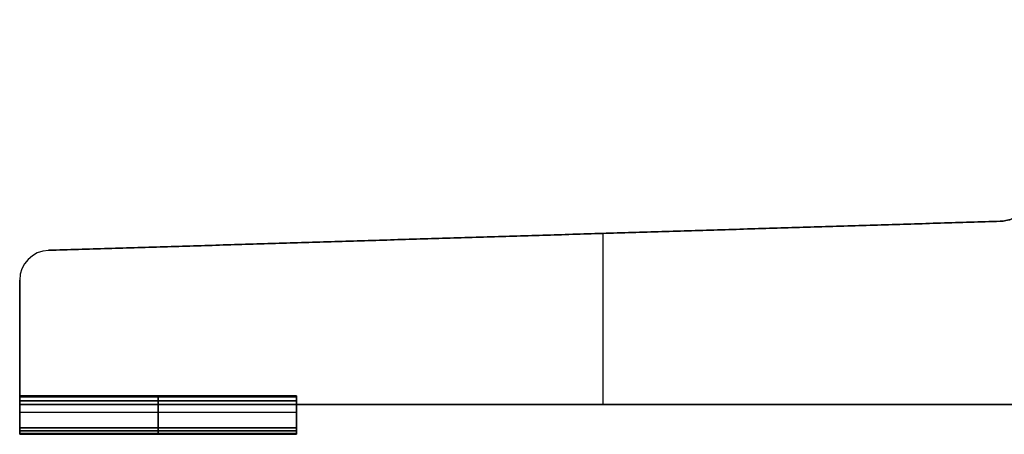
# Model space of a CAD drawing. Header units: millimetres. Extents: x -374 to 374, y -7 to 1090.
# Tile 1 of 18: x -282 to -51, y -7 to 90. Entities that reach past the tile are written whole.
import ezdxf

# ---------------------------------------------------------------- set-up
doc = ezdxf.new("R2010")
doc.units = ezdxf.units.MM
doc.header["$MEASUREMENT"] = 0
doc.layers.add('IGES LEVEL 10', color=7, linetype='Continuous')
doc.layers.add('IGES LEVEL 3', color=7, linetype='Continuous')

msp = doc.modelspace()

# ---------------------------------------------------------------- linework, layer by layer
at = {"layer": 'IGES LEVEL 10', "extrusion": (1, 0, 0)}
for centre, start, end in [((1.8, -5.63, -282), 0, 90), ((1.8, -7.29, -282), 291.8014, 0), ((1.8, 7.03, -282), 0, 68.1986), ((1.8, 5.37, -282), 270, 0), ((1.8, -5.63, -217), 0, 90), ((1.8, 7.03, -217), 0, 68.1986), ((-6.8, -10.23, -282), 180, 270), ((-6.8, -8.13, -282), 90, 180), ((-6.8, 7.87, -282), 180, 270), ((-6.8, 9.97, -282), 90, 180), ((-6.8, -8.13, -217), 90, 180), ((-6.8, 7.87, -217), 180, 270), ((-6.8, 9.97, -217), 90, 180)]:
    msp.add_arc(centre, 0.2, start, end, dxfattribs=at)
at = {"layer": 'IGES LEVEL 10', "color": 253, "extrusion": (1, 0, 0)}
for centre, start, end in [((1.8, 5.37, -282), 270, 0), ((1.8, 7.03, -282), 0, 68.1986), ((1.8, -7.29, -282), 291.8014, 0), ((1.8, -5.63, -282), 0, 90), ((1.8, -5.63, -282), 0, 90), ((1.8, -7.29, -282), 291.8014, 0), ((1.8, 7.03, -282), 0, 68.1986), ((1.8, 5.37, -282), 270, 0), ((1.8, -5.63, -249.5), 360, 90), ((1.8, -7.29, -249.5), 291.8014, 360), ((1.8, 7.03, -249.5), 360, 68.1986), ((1.8, 5.37, -249.5), 270, 360), ((1.8, 7.03, -217), 0, 68.1986), ((1.8, -5.63, -217), 0, 90), ((1.8, -5.63, -217), 0, 90), ((1.8, 7.03, -217), 0, 68.1986), ((-6.8, 9.97, -282), 90, 180), ((-6.8, 7.87, -282), 180, 270), ((-6.8, -8.13, -282), 90, 180), ((-6.8, -10.23, -282), 180, 270), ((-6.8, -10.23, -282), 180, 270), ((-6.8, -8.13, -282), 90, 180), ((-6.8, 7.87, -282), 180, 270), ((-6.8, 9.97, -282), 90, 180), ((-6.8, -10.23, -249.5), 180, 270), ((-6.8, -8.13, -249.5), 90, 180), ((-6.8, 7.87, -249.5), 180, 270), ((-6.8, 9.97, -249.5), 90, 180), ((-6.8, 9.97, -217), 90, 180), ((-6.8, 7.87, -217), 180, 270), ((-6.8, -8.13, -217), 90, 180), ((-6.8, -8.13, -217), 90, 180), ((-6.8, 7.87, -217), 180, 270), ((-6.8, 9.97, -217), 90, 180)]:
    msp.add_arc(centre, 0.2, start, end, dxfattribs=at)
at = {"layer": 'IGES LEVEL 10', "extrusion": (1, 2.84217e-14, -2.52435e-29)}
msp.add_arc((1.8, -7.29, -217), 0.2, 291.8014, 0, dxfattribs=at)
at = {"layer": 'IGES LEVEL 10', "extrusion": (1, 2.84217e-14, 0)}
msp.add_arc((1.8, 5.37, -217), 0.2, 270, 0, dxfattribs=at)
at = {"layer": 'IGES LEVEL 10', "color": 253, "extrusion": (1, 2.84217e-14, 0)}
for centre, start in [((1.8, 5.37, -217), 270), ((1.8, -7.29, -217), 291.8014), ((1.8, -7.29, -217), 291.8014), ((1.8, 5.37, -217), 270)]:
    msp.add_arc(centre, 0.2, start, 0, dxfattribs=at)
at = {"layer": 'IGES LEVEL 10', "extrusion": (1, -4.03897e-28, -2.84217e-14)}
msp.add_arc((-6.8, -10.23, -217), 0.2, 180, 270, dxfattribs=at)
at = {"layer": 'IGES LEVEL 10', "color": 253, "extrusion": (1, -4.03897e-28, -2.84217e-14)}
msp.add_arc((-6.8, -10.23, -217), 0.2, 180, 270, dxfattribs=at)
msp.add_arc((-6.8, -10.23, -217), 0.2, 180, 270, dxfattribs=at)
at = {"layer": 'IGES LEVEL 10'}
for points in [[(-282, 2, -5.63), (-282, 2, -6.46), (-282, 2, -7.29)], [(-217, 2, -5.63), (-249.5, 2, -5.63), (-282, 2, -5.63)], [(-282, 2, -7.29), (-249.5, 2, -7.29), (-217, 2, -7.29)], [(-282, 2, 7.03), (-282, 2, 6.2), (-282, 2, 5.37)], [(-217, 2, 7.03), (-249.5, 2, 7.03), (-282, 2, 7.03)], [(-282, 2, 5.37), (-249.5, 2, 5.37), (-217, 2, 5.37)], [(-282, 1.87, -7.48), (-282, -1.81, -8.95), (-282, -5.5, -10.43)], [(-217, 1.87, -7.48), (-249.5, 1.87, -7.48), (-282, 1.87, -7.48)], [(-282, -5.5, 10.17), (-282, -1.81, 8.7), (-282, 1.87, 7.22)], [(-282, 1.87, 7.22), (-249.5, 1.87, 7.22), (-217, 1.87, 7.22)], [(-282, 0, -5.43), (-282, 0.9, -5.43), (-282, 1.8, -5.43)], [(-282, 1.8, -5.43), (-249.5, 1.8, -5.43), (-217, 1.8, -5.43)], [(-282, 1.8, 5.17), (-282, 0.9, 5.17), (-282, 0, 5.17)], [(-217, 1.8, 5.17), (-249.5, 1.8, 5.17), (-282, 1.8, 5.17)], [(-217, 2, -7.29), (-217, 2, -6.46), (-217, 2, -5.63)], [(-217, 2, 5.37), (-217, 2, 6.2), (-217, 2, 7.03)], [(-217, -5.5, -10.43), (-217, -1.81, -8.95), (-217, 1.87, -7.48)], [(-217, 1.87, 7.22), (-217, -1.81, 8.7), (-217, -5.5, 10.17)], [(-217, 1.8, -5.43), (-217, 0.9, -5.43), (-217, 0, -5.43)], [(-217, 0, 5.17), (-217, 0.9, 5.17), (-217, 1.8, 5.17)], [(-282, 0, 5.17), (-282, 0, -0.13), (-282, 0, -5.43)], [(-217, 0, -5.43), (-249.5, 0, -5.43), (-282, 0, -5.43)], [(-282, 0, 5.17), (-249.5, 0, 5.17), (-217, 0, 5.17)], [(-217, 0, -5.43), (-217, 0, -0.13), (-217, 0, 5.17)], [(-282, -5.5, -10.43), (-282, -6.15, -10.43), (-282, -6.8, -10.43)], [(-217, -5.5, -10.43), (-249.5, -5.5, -10.43), (-282, -5.5, -10.43)], [(-282, -6.8, -7.93), (-282, -6.15, -7.93), (-282, -5.5, -7.93)], [(-282, -5.5, -7.93), (-282, -5.5, -0.13), (-282, -5.5, 7.67)], [(-217, -5.5, -7.93), (-249.5, -5.5, -7.93), (-282, -5.5, -7.93)], [(-282, -5.5, 7.67), (-282, -6.15, 7.67), (-282, -6.8, 7.67)], [(-217, -5.5, 7.67), (-249.5, -5.5, 7.67), (-282, -5.5, 7.67)], [(-282, -6.8, 10.17), (-282, -6.15, 10.17), (-282, -5.5, 10.17)], [(-217, -5.5, 10.17), (-249.5, -5.5, 10.17), (-282, -5.5, 10.17)], [(-282, -6.8, -10.43), (-249.5, -6.8, -10.43), (-217, -6.8, -10.43)], [(-217, -6.8, -7.93), (-249.5, -6.8, -7.93), (-282, -6.8, -7.93)], [(-282, -6.8, 7.67), (-249.5, -6.8, 7.67), (-217, -6.8, 7.67)], [(-217, -6.8, 10.17), (-249.5, -6.8, 10.17), (-282, -6.8, 10.17)], [(-217, -6.8, -10.43), (-217, -6.15, -10.43), (-217, -5.5, -10.43)], [(-217, -5.5, -7.93), (-217, -6.15, -7.93), (-217, -6.8, -7.93)], [(-217, -5.5, 7.67), (-217, -5.5, -0.13), (-217, -5.5, -7.93)], [(-217, -6.8, 7.67), (-217, -6.15, 7.67), (-217, -5.5, 7.67)], [(-217, -5.5, 10.17), (-217, -6.15, 10.17), (-217, -6.8, 10.17)], [(-282, -7, -10.23), (-282, -7, -9.18), (-282, -7, -8.13)], [(-217, -7, -10.23), (-249.5, -7, -10.23), (-282, -7, -10.23)], [(-282, -7, -8.13), (-249.5, -7, -8.13), (-217, -7, -8.13)], [(-282, -7, 7.87), (-282, -7, 8.92), (-282, -7, 9.97)], [(-217, -7, 7.87), (-249.5, -7, 7.87), (-282, -7, 7.87)], [(-282, -7, 9.97), (-249.5, -7, 9.97), (-217, -7, 9.97)], [(-217, -7, -8.13), (-217, -7, -9.18), (-217, -7, -10.23)], [(-217, -7, 9.97), (-217, -7, 8.92), (-217, -7, 7.87)]]:
    msp.add_open_spline(points, degree=2, dxfattribs=at)
at = {"layer": 'IGES LEVEL 10', "color": 253}
for points in [[(-282, 2, 5.37), (-282, 2, 6.2), (-282, 2, 7.03)], [(-282, 2, -7.29), (-282, 2, -6.46), (-282, 2, -5.63)], [(-217, 2, -5.63), (-249.5, 2, -5.63), (-282, 2, -5.63)], [(-217, 2, -5.63), (-249.5, 2, -5.63), (-282, 2, -5.63)], [(-282, 2, -5.63), (-282, 2, -6.46), (-282, 2, -7.29)], [(-282, 2, -7.29), (-249.5, 2, -7.29), (-217, 2, -7.29)], [(-217, 2, -6.46), (-249.5, 2, -6.46), (-282, 2, -6.46)], [(-282, 2, -7.29), (-249.5, 2, -7.29), (-217, 2, -7.29)], [(-217, 2, 7.03), (-249.5, 2, 7.03), (-282, 2, 7.03)], [(-282, 2, 7.03), (-282, 2, 6.2), (-282, 2, 5.37)], [(-282, 2, 5.37), (-249.5, 2, 5.37), (-217, 2, 5.37)], [(-217, 2, 7.03), (-249.5, 2, 7.03), (-282, 2, 7.03)], [(-282, 2, 6.2), (-249.5, 2, 6.2), (-217, 2, 6.2)], [(-282, 2, 5.37), (-249.5, 2, 5.37), (-217, 2, 5.37)], [(-217, 1.97, -7.41), (-249.5, 1.97, -7.41), (-282, 1.97, -7.41)], [(-217, 1.97, 7.15), (-249.5, 1.97, 7.15), (-282, 1.97, 7.15)], [(-217, 1.95, -5.5), (-249.5, 1.95, -5.5), (-282, 1.95, -5.5)], [(-217, 1.94, 5.23), (-249.5, 1.94, 5.23), (-282, 1.94, 5.23)], [(-282, 1.87, 7.22), (-282, -1.81, 8.7), (-282, -5.5, 10.17)], [(-282, -5.5, -10.43), (-282, -1.81, -8.95), (-282, 1.87, -7.48)], [(-217, 1.87, -7.48), (-249.5, 1.87, -7.48), (-282, 1.87, -7.48)], [(-282, 1.87, -7.48), (-282, -1.81, -8.95), (-282, -5.5, -10.43)], [(-217, 1.87, -7.48), (-249.5, 1.87, -7.48), (-282, 1.87, -7.48)], [(-282, -5.5, 10.17), (-282, -1.81, 8.7), (-282, 1.87, 7.22)], [(-282, 1.87, 7.22), (-249.5, 1.87, 7.22), (-217, 1.87, 7.22)], [(-282, 1.87, 7.22), (-249.5, 1.87, 7.22), (-217, 1.87, 7.22)], [(-282, 1.8, -5.43), (-282, 0.9, -5.43), (-282, 0, -5.43)], [(-282, 0, 5.17), (-282, 0.9, 5.17), (-282, 1.8, 5.17)], [(-282, 0, -5.43), (-282, 0.9, -5.43), (-282, 1.8, -5.43)], [(-282, 1.8, -5.43), (-249.5, 1.8, -5.43), (-217, 1.8, -5.43)], [(-282, 1.8, -5.43), (-249.5, 1.8, -5.43), (-217, 1.8, -5.43)], [(-217, 1.8, 5.17), (-249.5, 1.8, 5.17), (-282, 1.8, 5.17)], [(-282, 1.8, 5.17), (-282, 0.9, 5.17), (-282, 0, 5.17)], [(-217, 1.8, 5.17), (-249.5, 1.8, 5.17), (-282, 1.8, 5.17)], [(-217, 0.9, -5.43), (-249.5, 0.9, -5.43), (-282, 0.9, -5.43)], [(-282, 0.9, 5.17), (-249.5, 0.9, 5.17), (-217, 0.9, 5.17)], [(-282, -5.5, -0.13), (-282, -2.75, -0.13), (-282, 0, -0.13)], [(-249.5, 2, -5.63), (-249.5, 2, -6.46), (-249.5, 2, -7.29)], [(-249.5, 2, 7.03), (-249.5, 2, 6.2), (-249.5, 2, 5.37)], [(-249.5, 1.87, -7.48), (-249.5, -1.81, -8.95), (-249.5, -5.5, -10.43)], [(-249.5, -5.5, 10.17), (-249.5, -1.81, 8.7), (-249.5, 1.87, 7.22)], [(-249.5, 0, -5.43), (-249.5, 0.9, -5.43), (-249.5, 1.8, -5.43)], [(-249.5, 1.8, 5.17), (-249.5, 0.9, 5.17), (-249.5, 0, 5.17)], [(-217, 2, 5.37), (-217, 2, 6.2), (-217, 2, 7.03)], [(-217, 2, -7.29), (-217, 2, -6.46), (-217, 2, -5.63)], [(-217, 2, -7.29), (-217, 2, -6.46), (-217, 2, -5.63)], [(-217, 2, 5.37), (-217, 2, 6.2), (-217, 2, 7.03)], [(-217, 1.87, 7.22), (-217, -1.81, 8.7), (-217, -5.5, 10.17)], [(-217, -5.5, -10.43), (-217, -1.81, -8.95), (-217, 1.87, -7.48)], [(-217, -5.5, -10.43), (-217, -1.81, -8.95), (-217, 1.87, -7.48)], [(-217, 1.87, 7.22), (-217, -1.81, 8.7), (-217, -5.5, 10.17)], [(-217, 0, 5.17), (-217, 0.9, 5.17), (-217, 1.8, 5.17)], [(-217, 1.8, -5.43), (-217, 0.9, -5.43), (-217, 0, -5.43)], [(-217, 1.8, -5.43), (-217, 0.9, -5.43), (-217, 0, -5.43)], [(-217, 0, 5.17), (-217, 0.9, 5.17), (-217, 1.8, 5.17)], [(-217, -5.5, -0.13), (-217, -2.75, -0.13), (-217, 0, -0.13)], [(-282, 0, -5.43), (-282, 0, -0.13), (-282, 0, 5.17)], [(-282, 0, 5.17), (-282, 0, -0.13), (-282, 0, -5.43)], [(-282, 0, -5.43), (-249.5, 0, -5.43), (-217, 0, -5.43)], [(-217, 0, 5.17), (-249.5, 0, 5.17), (-282, 0, 5.17)], [(-282, 0, -0.13), (-249.5, 0, -0.13), (-217, 0, -0.13)], [(-217, 0, -5.43), (-249.5, 0, -5.43), (-282, 0, -5.43)], [(-282, 0, 5.17), (-249.5, 0, 5.17), (-217, 0, 5.17)], [(-282, -1.81, -8.95), (-249.5, -1.81, -8.95), (-217, -1.81, -8.95)], [(-282, -1.81, 8.7), (-249.5, -1.81, 8.7), (-217, -1.81, 8.7)], [(-249.5, 0, 5.17), (-249.5, 0, -0.13), (-249.5, 0, -5.43)], [(-217, 0, -5.43), (-217, 0, -0.13), (-217, 0, 5.17)], [(-217, 0, -5.43), (-217, 0, -0.13), (-217, 0, 5.17)], [(-282, -2.5, 8.97), (-282, -2.5, -0.13), (-282, -2.5, -9.23)], [(-217, -2.5, 8.97), (-217, -2.5, -0.13), (-217, -2.5, -9.23)], [(-282, -5.5, 10.17), (-282, -6.15, 10.17), (-282, -6.8, 10.17)], [(-282, -6.8, 7.67), (-282, -6.15, 7.67), (-282, -5.5, 7.67)], [(-282, -5.5, 7.67), (-282, -5.5, -0.13), (-282, -5.5, -7.93)], [(-282, -5.5, -7.93), (-282, -6.15, -7.93), (-282, -6.8, -7.93)], [(-282, -6.8, -10.43), (-282, -6.15, -10.43), (-282, -5.5, -10.43)], [(-282, -5.5, -10.43), (-249.5, -5.5, -10.43), (-217, -5.5, -10.43)], [(-217, -5.5, -10.43), (-249.5, -5.5, -10.43), (-282, -5.5, -10.43)], [(-282, -5.5, -10.43), (-282, -6.15, -10.43), (-282, -6.8, -10.43)], [(-282, -6.8, -7.93), (-282, -6.15, -7.93), (-282, -5.5, -7.93)], [(-282, -5.5, -7.93), (-249.5, -5.5, -7.93), (-217, -5.5, -7.93)], [(-282, -5.5, -7.93), (-282, -5.5, -0.13), (-282, -5.5, 7.67)], [(-282, -5.5, 7.67), (-249.5, -5.5, 7.67), (-217, -5.5, 7.67)], [(-217, -5.5, -7.93), (-249.5, -5.5, -7.93), (-282, -5.5, -7.93)], [(-282, -5.5, -0.13), (-249.5, -5.5, -0.13), (-217, -5.5, -0.13)], [(-282, -5.5, 7.67), (-282, -6.15, 7.67), (-282, -6.8, 7.67)], [(-217, -5.5, 7.67), (-249.5, -5.5, 7.67), (-282, -5.5, 7.67)], [(-282, -6.8, 10.17), (-282, -6.15, 10.17), (-282, -5.5, 10.17)], [(-282, -5.5, 10.17), (-249.5, -5.5, 10.17), (-217, -5.5, 10.17)], [(-217, -5.5, 10.17), (-249.5, -5.5, 10.17), (-282, -5.5, 10.17)], [(-282, -6.15, -10.43), (-249.5, -6.15, -10.43), (-217, -6.15, -10.43)], [(-217, -6.15, -7.93), (-249.5, -6.15, -7.93), (-282, -6.15, -7.93)], [(-282, -6.15, 7.67), (-249.5, -6.15, 7.67), (-217, -6.15, 7.67)], [(-282, -6.15, 10.17), (-249.5, -6.15, 10.17), (-217, -6.15, 10.17)], [(-282, -6.8, -10.43), (-249.5, -6.8, -10.43), (-217, -6.8, -10.43)], [(-282, -6.8, -10.43), (-249.5, -6.8, -10.43), (-217, -6.8, -10.43)], [(-217, -6.8, -7.93), (-249.5, -6.8, -7.93), (-282, -6.8, -7.93)], [(-217, -6.8, -7.93), (-249.5, -6.8, -7.93), (-282, -6.8, -7.93)], [(-282, -6.8, 7.67), (-249.5, -6.8, 7.67), (-217, -6.8, 7.67)], [(-282, -6.8, 7.67), (-249.5, -6.8, 7.67), (-217, -6.8, 7.67)], [(-217, -6.8, 10.17), (-249.5, -6.8, 10.17), (-282, -6.8, 10.17)], [(-217, -6.8, 10.17), (-249.5, -6.8, 10.17), (-282, -6.8, 10.17)], [(-249.5, -6.8, -10.43), (-249.5, -6.15, -10.43), (-249.5, -5.5, -10.43)], [(-249.5, -6.8, -7.93), (-249.5, -6.15, -7.93), (-249.5, -5.5, -7.93)], [(-249.5, -5.5, -7.93), (-249.5, -5.5, -0.13), (-249.5, -5.5, 7.67)], [(-249.5, -5.5, 7.67), (-249.5, -6.15, 7.67), (-249.5, -6.8, 7.67)], [(-249.5, -6.8, 10.17), (-249.5, -6.15, 10.17), (-249.5, -5.5, 10.17)], [(-217, -5.5, 10.17), (-217, -6.15, 10.17), (-217, -6.8, 10.17)], [(-217, -6.8, 7.67), (-217, -6.15, 7.67), (-217, -5.5, 7.67)], [(-217, -5.5, 7.67), (-217, -5.5, -0.13), (-217, -5.5, -7.93)], [(-217, -5.5, -7.93), (-217, -6.15, -7.93), (-217, -6.8, -7.93)], [(-217, -6.8, -10.43), (-217, -6.15, -10.43), (-217, -5.5, -10.43)], [(-217, -6.8, -10.43), (-217, -6.15, -10.43), (-217, -5.5, -10.43)], [(-217, -5.5, -7.93), (-217, -6.15, -7.93), (-217, -6.8, -7.93)], [(-217, -5.5, 7.67), (-217, -5.5, -0.13), (-217, -5.5, -7.93)], [(-217, -6.8, 7.67), (-217, -6.15, 7.67), (-217, -5.5, 7.67)], [(-217, -5.5, 10.17), (-217, -6.15, 10.17), (-217, -6.8, 10.17)], [(-217, -6.94, -10.37), (-249.5, -6.94, -10.37), (-282, -6.94, -10.37)], [(-217, -6.94, 7.73), (-249.5, -6.94, 7.73), (-282, -6.94, 7.73)], [(-217, -6.95, -8), (-249.5, -6.95, -8), (-282, -6.95, -8)], [(-217, -6.95, 10.1), (-249.5, -6.95, 10.1), (-282, -6.95, 10.1)], [(-282, -7, 9.97), (-282, -7, 8.92), (-282, -7, 7.87)], [(-282, -7, -8.13), (-282, -7, -9.18), (-282, -7, -10.23)], [(-217, -7, -10.23), (-249.5, -7, -10.23), (-282, -7, -10.23)], [(-282, -7, -8.13), (-249.5, -7, -8.13), (-217, -7, -8.13)], [(-217, -7, -10.23), (-249.5, -7, -10.23), (-282, -7, -10.23)], [(-282, -7, -10.23), (-282, -7, -9.18), (-282, -7, -8.13)], [(-282, -7, -9.18), (-249.5, -7, -9.18), (-217, -7, -9.18)], [(-282, -7, -8.13), (-249.5, -7, -8.13), (-217, -7, -8.13)], [(-217, -7, 7.87), (-249.5, -7, 7.87), (-282, -7, 7.87)], [(-282, -7, 7.87), (-282, -7, 8.92), (-282, -7, 9.97)], [(-282, -7, 9.97), (-249.5, -7, 9.97), (-217, -7, 9.97)], [(-217, -7, 7.87), (-249.5, -7, 7.87), (-282, -7, 7.87)], [(-282, -7, 8.92), (-249.5, -7, 8.92), (-217, -7, 8.92)], [(-282, -7, 9.97), (-249.5, -7, 9.97), (-217, -7, 9.97)], [(-249.5, -7, -8.13), (-249.5, -7, -9.18), (-249.5, -7, -10.23)], [(-249.5, -7, 7.87), (-249.5, -7, 8.92), (-249.5, -7, 9.97)], [(-217, -7, 9.97), (-217, -7, 8.92), (-217, -7, 7.87)], [(-217, -7, -8.13), (-217, -7, -9.18), (-217, -7, -10.23)], [(-217, -7, -8.13), (-217, -7, -9.18), (-217, -7, -10.23)], [(-217, -7, 9.97), (-217, -7, 8.92), (-217, -7, 7.87)]]:
    msp.add_open_spline(points, degree=2, dxfattribs=at)
at = {"layer": 'IGES LEVEL 3'}
for centre in [(-275, 29.21, 5), (-275, 29.21, -5)]:
    msp.add_arc(centre, 7, 91.75, 180, dxfattribs=at)
at = {"layer": 'IGES LEVEL 3', "color": 253}
for centre in [(-275, 29.21, -5), (-275, 29.21, 5), (-275, 29.21, -5), (-275, 29.21, 5), (-275, 29.21)]:
    msp.add_arc(centre, 7, 91.75, 180, dxfattribs=at)
at = {"layer": 'IGES LEVEL 3'}
for points in [[(-51.83, 43.03, -5), (-40.17, 43.39, -5), (-32.28, 62.97, -5), (-32.76, 90.38, -5)], [(-32.76, 90.38, 5), (-32.28, 62.97, 5), (-40.17, 43.39, 5), (-51.83, 43.03, 5)]]:
    msp.add_rational_spline(points, [1, 0.806048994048, 0.806048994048, 1], degree=3, dxfattribs=at)
at = {"layer": 'IGES LEVEL 3', "color": 253}
for points in [[(-32.76, 90.38, -5), (-32.28, 62.97, -5), (-40.17, 43.39, -5), (-51.83, 43.03, -5)], [(-32.76, 90.38, 5), (-32.28, 62.97, 5), (-40.17, 43.39, 5), (-51.83, 43.03, 5)], [(-32.76, 90.38, 5), (-32.28, 62.97, 5), (-40.17, 43.39, 5), (-51.83, 43.03, 5)], [(-51.83, 43.03, -5), (-40.17, 43.39, -5), (-32.28, 62.97, -5), (-32.76, 90.38, -5)], [(-32.76, 90.38), (-32.28, 62.97), (-40.17, 43.39), (-51.83, 43.03)]]:
    msp.add_rational_spline(points, [1, 0.806048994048, 0.806048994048, 1], degree=3, dxfattribs=at)
at = {"layer": 'IGES LEVEL 3'}
for points in [[(-275.21, 36.21, -5), (-163.52, 39.62, -5), (-51.83, 43.03, -5)], [(-51.83, 43.03, 5), (-163.52, 39.62, 5), (-275.21, 36.21, 5)], [(-51.83, 43.03, 5), (-51.83, 43.03), (-51.83, 43.03, -5)], [(-275.21, 36.21, 5), (-275.21, 36.21), (-275.21, 36.21, -5)], [(-282, 0, -5), (-282, 14.61, -5), (-282, 29.21, -5)], [(-282, 29.21, 5), (-282, 14.61, 5), (-282, 0, 5)], [(-282, 29.21, -5), (-282, 29.21), (-282, 29.21, 5)], [(-38, 0, -5), (-160, 0, -5), (-282, 0, -5)], [(-282, 0, 5), (-160, 0, 5), (-38, 0, 5)], [(-282, 0, 5), (-282, 0), (-282, 0, -5)]]:
    msp.add_open_spline(points, degree=2, dxfattribs=at)
at = {"layer": 'IGES LEVEL 3', "color": 253}
for points in [[(-51.83, 43.03, -5), (-163.52, 39.62, -5), (-275.21, 36.21, -5)], [(-51.83, 43.03, 5), (-163.52, 39.62, 5), (-275.21, 36.21, 5)], [(-275.21, 36.21, -5), (-163.52, 39.62, -5), (-51.83, 43.03, -5)], [(-51.83, 43.03, 5), (-163.52, 39.62, 5), (-275.21, 36.21, 5)], [(-275.21, 36.21), (-163.52, 39.62), (-51.83, 43.03)], [(-51.83, 43.03, -5), (-51.83, 43.03), (-51.83, 43.03, 5)], [(-51.83, 43.03, 5), (-51.83, 43.03), (-51.83, 43.03, -5)], [(-163.52, 39.62, -5), (-163.52, 39.62), (-163.52, 39.62, 5)], [(-145, 0, -5), (-145, 20.09, -5), (-145, 40.19, -5)], [(-145, 0, 5), (-145, 20.09, 5), (-145, 40.19, 5)], [(-275.21, 36.21, 5), (-275.21, 36.21), (-275.21, 36.21, -5)], [(-275.21, 36.21, 5), (-275.21, 36.21), (-275.21, 36.21, -5)], [(-279.53, 34.54, 5), (-279.53, 34.54), (-279.53, 34.54, -5)], [(-282, 29.21, -5), (-282, 14.61, -5), (-282, 0, -5)], [(-282, 29.21, 5), (-282, 14.61, 5), (-282, 0, 5)], [(-282, 0, -5), (-282, 14.61, -5), (-282, 29.21, -5)], [(-282, 29.21, -5), (-282, 29.21), (-282, 29.21, 5)], [(-282, 29.21, 5), (-282, 14.61, 5), (-282, 0, 5)], [(-282, 0), (-282, 14.61), (-282, 29.21)], [(-282, 29.21, -5), (-282, 29.21), (-282, 29.21, 5)], [(-282, 14.61, -5), (-282, 14.61), (-282, 14.61, 5)], [(-282, 0, -5), (-160, 0, -5), (-38, 0, -5)], [(-282, 0, 5), (-160, 0, 5), (-38, 0, 5)], [(-282, 0, -5), (-282, 0), (-282, 0, 5)], [(-282, 0, 5), (-160, 0, 5), (-38, 0, 5)], [(-38, 0, -5), (-160, 0, -5), (-282, 0, -5)], [(-282, 0), (-160, 0), (-38, 0)], [(-282, 0, 5), (-282, 0), (-282, 0, -5)], [(-160, 0, -5), (-160, 0), (-160, 0, 5)]]:
    msp.add_open_spline(points, degree=2, dxfattribs=at)

doc.saveas('drawing.dxf')
